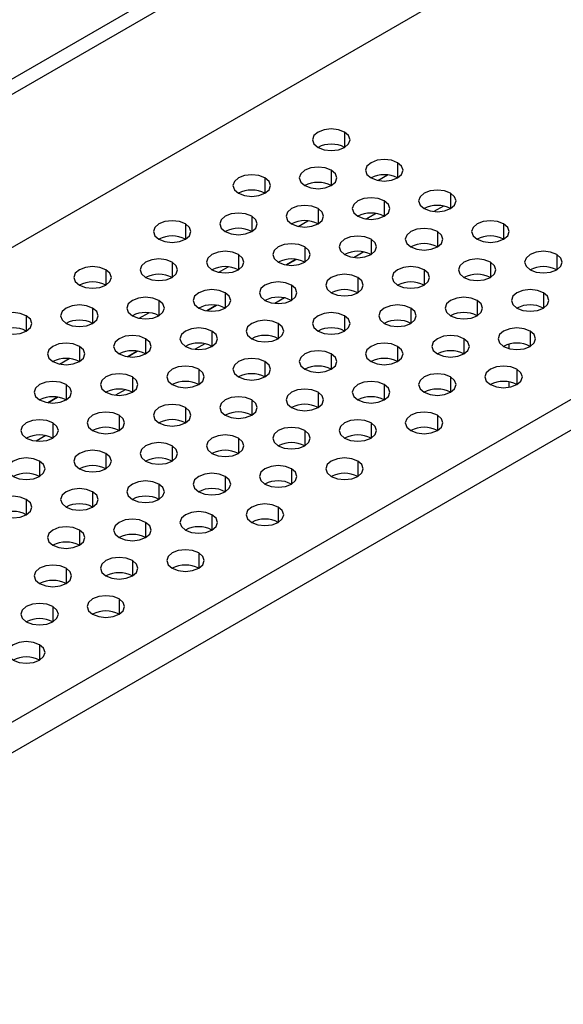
# Model space of a CAD drawing. Header units: millimetres. Extents: x 0 to 1118, y 0 to 864.
# Tile 148 of 256: x 939.6 to 942.5, y 666.33 to 671.58. Entities that reach past the tile are written whole.
import ezdxf

# ---------------------------------------------------------------- set-up
doc = ezdxf.new("R2010")
doc.units = ezdxf.units.MM

msp = doc.modelspace()

# ---------------------------------------------------------------- linework, layer by layer
at = {"color": 7, "linetype": 'Continuous', "lineweight": 25}
for p, q in [((942.6896, 673.0709), (912.5462, 655.6695)), ((942.7603, 673.0301), (912.6169, 655.6287)), ((912.4048, 654.6897), (942.9724, 672.336)), ((914.5968, 653.4243), (945.1645, 671.0706)), ((914.6675, 653.3018), (945.2352, 670.9481)), ((941.5018, 670.5491), (941.4501, 670.5192)), ((941.0776, 670.3042), (941.0258, 670.2743)), ((940.6533, 670.0592), (940.6016, 670.0294)), ((940.229, 669.8143), (940.1773, 669.7844)), ((939.8048, 669.5694), (939.753, 669.5395))]:
    msp.add_line(p, q, dxfattribs=at)
at = {"color": 8, "linetype": 'Continuous', "lineweight": 25}
for p, q in [((941.3358, 670.983), (941.3358, 670.9013)), ((941.6186, 670.8197), (941.6186, 670.7381)), ((941.265, 670.7789), (941.265, 670.6972)), ((941.5132, 670.7248), (941.5642, 670.7542)), ((940.9115, 670.7381), (940.9115, 670.6564)), ((941.9014, 670.6564), (941.9014, 670.5748)), ((941.5479, 670.6156), (941.5479, 670.534)), ((941.1943, 670.5748), (941.1943, 670.4931)), ((941.4502, 670.5192), (941.5019, 670.5491)), ((941.8633, 670.5885), (941.8119, 670.5589)), ((940.4872, 670.4931), (940.4872, 670.4115)), ((940.8408, 670.534), (940.8408, 670.4523)), ((941.0889, 670.4798), (941.1399, 670.5093)), ((942.1843, 670.4931), (942.1843, 670.4115)), ((941.8307, 670.4523), (941.8307, 670.3707)), ((941.4772, 670.4115), (941.4772, 670.3299)), ((941.1236, 670.3707), (941.1236, 670.289)), ((941.439, 670.3436), (941.3877, 670.314)), ((940.4165, 670.289), (940.4165, 670.2074)), ((940.7701, 670.3299), (940.7701, 670.2482)), ((941.0259, 670.2743), (941.0777, 670.3041)), ((942.1136, 670.289), (942.1136, 670.2074)), ((942.4671, 670.3299), (942.4671, 670.2482)), ((940.063, 670.2482), (940.063, 670.1666)), ((940.6646, 670.2349), (940.7156, 670.2643)), ((941.76, 670.2482), (941.76, 670.1666)), ((941.4065, 670.2074), (941.4065, 670.1258)), ((940.6994, 670.1258), (940.6994, 670.0441)), ((941.0529, 670.1666), (941.0529, 670.0849)), ((942.3964, 670.1258), (942.3964, 670.0441)), ((940.3458, 670.0849), (940.3458, 670.0033)), ((941.0147, 670.0987), (940.9634, 670.0691)), ((942.0429, 670.0849), (942.0429, 670.0033)), ((939.9923, 670.0441), (939.9923, 669.9625)), ((940.2404, 669.99), (940.2914, 670.0194)), ((940.6017, 670.0294), (940.6534, 670.0592)), ((941.6893, 670.0441), (941.6893, 669.9625)), ((939.6387, 670.0033), (939.6387, 669.9217)), ((941.3358, 670.0033), (941.3358, 669.9217)), ((940.6286, 669.9217), (940.6286, 669.84)), ((940.9822, 669.9625), (940.9822, 669.8808)), ((942.3257, 669.9217), (942.3257, 669.84)), ((940.2751, 669.8808), (940.2751, 669.7992)), ((941.9721, 669.8808), (941.9721, 669.7992)), ((939.9215, 669.84), (939.9215, 669.7584)), ((940.1774, 669.7844), (940.2291, 669.8143)), ((940.5905, 669.8538), (940.5391, 669.8241)), ((941.6186, 669.84), (941.6186, 669.7584)), ((942.213, 669.8285), (942.213, 669.8516)), ((939.8161, 669.7451), (939.8671, 669.7745)), ((940.9115, 669.7584), (940.9115, 669.6767)), ((941.265, 669.7992), (941.265, 669.7176)), ((940.5579, 669.7176), (940.5579, 669.6359)), ((942.255, 669.7176), (942.255, 669.6359)), ((940.2044, 669.6767), (940.2044, 669.5951)), ((941.9014, 669.6767), (941.9014, 669.5951)), ((942.213, 669.6214), (942.213, 669.6504)), ((939.8508, 669.6359), (939.8508, 669.5543)), ((940.1662, 669.6088), (940.1149, 669.5792)), ((941.1943, 669.5951), (941.1943, 669.5135)), ((941.5479, 669.6359), (941.5479, 669.5543)), ((939.7531, 669.5395), (939.8049, 669.5694)), ((940.8408, 669.5543), (940.8408, 669.4726)), ((940.4872, 669.5135), (940.4872, 669.4318)), ((940.1337, 669.4726), (940.1337, 669.391)), ((941.8307, 669.4726), (941.8307, 669.391)), ((939.7801, 669.4318), (939.7801, 669.3502)), ((941.1236, 669.391), (941.1236, 669.3094)), ((941.4772, 669.4318), (941.4772, 669.3502)), ((939.7419, 669.3639), (939.6906, 669.3343)), ((940.7701, 669.3502), (940.7701, 669.2685)), ((940.4165, 669.3094), (940.4165, 669.2277)), ((939.7094, 669.2277), (939.7094, 669.1461)), ((940.063, 669.2685), (940.063, 669.1869)), ((941.4065, 669.2277), (941.4065, 669.1461)), ((941.0529, 669.1869), (941.0529, 669.1053)), ((940.6994, 669.1461), (940.6994, 669.0644)), ((940.3458, 669.1053), (940.3458, 669.0236)), ((939.6387, 669.0236), (939.6387, 668.942)), ((939.9923, 669.0644), (939.9923, 668.9828)), ((940.9822, 668.9828), (940.9822, 668.9011)), ((940.6286, 668.942), (940.6286, 668.8603)), ((939.9215, 668.8603), (939.9215, 668.7787)), ((940.2751, 668.9011), (940.2751, 668.8195)), ((940.5579, 668.7379), (940.5579, 668.6562)), ((939.8508, 668.6562), (939.8508, 668.5746)), ((940.2044, 668.697), (940.2044, 668.6154)), ((940.1337, 668.4929), (940.1337, 668.4113)), ((939.7801, 668.4521), (939.7801, 668.3705)), ((939.7094, 668.248), (939.7094, 668.1664))]:
    msp.add_line(p, q, dxfattribs=at)
at = {"color": 7, "linetype": 'Continuous', "lineweight": 25, "flags": 128}
for points in [[(941.3358, 670.983), (941.3033, 670.9955), (941.265, 670.9999), (941.2268, 670.9955), (941.1943, 670.983), (941.1727, 670.9643), (941.165, 670.9422), (941.1727, 670.9201), (941.1943, 670.9013)], [(941.1943, 670.9013), (941.2268, 670.8888), (941.265, 670.8844), (941.3033, 670.8888), (941.3358, 670.9013), (941.3574, 670.9201), (941.365, 670.9422), (941.3574, 670.9643), (941.3358, 670.983)], [(941.6186, 670.8197), (941.5862, 670.8322), (941.5479, 670.8366), (941.5096, 670.8322), (941.4772, 670.8197), (941.4555, 670.801), (941.4479, 670.7789), (941.4555, 670.7568), (941.4772, 670.7381)], [(941.4772, 670.7381), (941.5096, 670.7256), (941.5479, 670.7212), (941.5862, 670.7256), (941.6186, 670.7381), (941.6403, 670.7568), (941.6479, 670.7789), (941.6403, 670.801), (941.6186, 670.8197)], [(940.9115, 670.7381), (940.879, 670.7506), (940.8408, 670.755), (940.8025, 670.7506), (940.7701, 670.7381), (940.7484, 670.7193), (940.7408, 670.6972), (940.7484, 670.6752), (940.7701, 670.6564)], [(941.265, 670.7789), (941.2326, 670.7914), (941.1943, 670.7958), (941.1561, 670.7914), (941.1236, 670.7789), (941.1019, 670.7602), (941.0943, 670.7381), (941.1019, 670.716), (941.1236, 670.6972)], [(941.1236, 670.6972), (941.1561, 670.6847), (941.1943, 670.6803), (941.2326, 670.6847), (941.265, 670.6972), (941.2867, 670.716), (941.2943, 670.7381), (941.2867, 670.7602), (941.265, 670.7789)], [(940.7701, 670.6564), (940.8025, 670.6439), (940.8408, 670.6395), (940.879, 670.6439), (940.9115, 670.6564), (940.9332, 670.6752), (940.9408, 670.6972), (940.9332, 670.7193), (940.9115, 670.7381)], [(941.9014, 670.6564), (941.869, 670.6689), (941.8307, 670.6733), (941.7925, 670.6689), (941.76, 670.6564), (941.7383, 670.6377), (941.7307, 670.6156), (941.7383, 670.5935), (941.76, 670.5748)], [(941.76, 670.5748), (941.7925, 670.5623), (941.8307, 670.5579), (941.869, 670.5623), (941.9014, 670.5748), (941.9231, 670.5935), (941.9307, 670.6156), (941.9231, 670.6377), (941.9014, 670.6564)], [(941.5479, 670.6156), (941.5154, 670.6281), (941.4772, 670.6325), (941.4389, 670.6281), (941.4065, 670.6156), (941.3848, 670.5969), (941.3772, 670.5748), (941.3848, 670.5527), (941.4065, 670.534)], [(941.4065, 670.534), (941.4389, 670.5215), (941.4772, 670.5171), (941.5154, 670.5215), (941.5479, 670.534), (941.5696, 670.5527), (941.5772, 670.5748), (941.5696, 670.5969), (941.5479, 670.6156)], [(940.8408, 670.534), (940.8083, 670.5465), (940.7701, 670.5509), (940.7318, 670.5465), (940.6994, 670.534), (940.6777, 670.5152), (940.6701, 670.4931), (940.6777, 670.4711), (940.6994, 670.4523)], [(941.1943, 670.5748), (941.1619, 670.5873), (941.1236, 670.5917), (941.0854, 670.5873), (941.0529, 670.5748), (941.0312, 670.5561), (941.0236, 670.534), (941.0312, 670.5119), (941.0529, 670.4931)], [(941.0529, 670.4931), (941.0854, 670.4806), (941.1236, 670.4762), (941.1619, 670.4806), (941.1943, 670.4931), (941.216, 670.5119), (941.2236, 670.534), (941.216, 670.5561), (941.1943, 670.5748)], [(940.4872, 670.4931), (940.4548, 670.5057), (940.4165, 670.5101), (940.3782, 670.5057), (940.3458, 670.4931), (940.3241, 670.4744), (940.3165, 670.4523), (940.3241, 670.4302), (940.3458, 670.4115)], [(940.3458, 670.4115), (940.3782, 670.399), (940.4165, 670.3946), (940.4548, 670.399), (940.4872, 670.4115), (940.5089, 670.4302), (940.5165, 670.4523), (940.5089, 670.4744), (940.4872, 670.4931)], [(940.6994, 670.4523), (940.7318, 670.4398), (940.7701, 670.4354), (940.8083, 670.4398), (940.8408, 670.4523), (940.8625, 670.4711), (940.8701, 670.4931), (940.8625, 670.5152), (940.8408, 670.534)], [(942.1843, 670.4931), (942.1518, 670.5057), (942.1136, 670.5101), (942.0753, 670.5057), (942.0429, 670.4931), (942.0212, 670.4744), (942.0136, 670.4523), (942.0212, 670.4302), (942.0429, 670.4115)], [(942.0429, 670.4115), (942.0753, 670.399), (942.1136, 670.3946), (942.1518, 670.399), (942.1843, 670.4115), (942.206, 670.4302), (942.2136, 670.4523), (942.206, 670.4744), (942.1843, 670.4931)], [(941.8307, 670.4523), (941.7983, 670.4648), (941.76, 670.4692), (941.7217, 670.4648), (941.6893, 670.4523), (941.6676, 670.4336), (941.66, 670.4115), (941.6676, 670.3894), (941.6893, 670.3707)], [(941.6893, 670.3707), (941.7217, 670.3582), (941.76, 670.3538), (941.7983, 670.3582), (941.8307, 670.3707), (941.8524, 670.3894), (941.86, 670.4115), (941.8524, 670.4336), (941.8307, 670.4523)], [(941.1236, 670.3707), (941.0912, 670.3832), (941.0529, 670.3876), (941.0146, 670.3832), (940.9822, 670.3707), (940.9605, 670.352), (940.9529, 670.3299), (940.9605, 670.3078), (940.9822, 670.289)], [(941.4772, 670.4115), (941.4447, 670.424), (941.4065, 670.4284), (941.3682, 670.424), (941.3358, 670.4115), (941.3141, 670.3928), (941.3065, 670.3707), (941.3141, 670.3486), (941.3358, 670.3299)], [(941.3358, 670.3299), (941.3682, 670.3173), (941.4065, 670.313), (941.4447, 670.3173), (941.4772, 670.3299), (941.4989, 670.3486), (941.5065, 670.3707), (941.4989, 670.3928), (941.4772, 670.4115)], [(940.7701, 670.3299), (940.7376, 670.3424), (940.6994, 670.3468), (940.6611, 670.3424), (940.6286, 670.3299), (940.607, 670.3111), (940.5994, 670.289), (940.607, 670.267), (940.6286, 670.2482)], [(940.9822, 670.289), (941.0146, 670.2765), (941.0529, 670.2721), (941.0912, 670.2765), (941.1236, 670.289), (941.1453, 670.3078), (941.1529, 670.3299), (941.1453, 670.352), (941.1236, 670.3707)], [(942.4671, 670.3299), (942.4347, 670.3424), (942.3964, 670.3468), (942.3581, 670.3424), (942.3257, 670.3299), (942.304, 670.3111), (942.2964, 670.289), (942.304, 670.267), (942.3257, 670.2482)], [(940.4165, 670.289), (940.3841, 670.3016), (940.3458, 670.306), (940.3075, 670.3016), (940.2751, 670.289), (940.2534, 670.2703), (940.2458, 670.2482), (940.2534, 670.2261), (940.2751, 670.2074)], [(940.2751, 670.2074), (940.3075, 670.1949), (940.3458, 670.1905), (940.3841, 670.1949), (940.4165, 670.2074), (940.4382, 670.2261), (940.4458, 670.2482), (940.4382, 670.2703), (940.4165, 670.289)], [(940.6286, 670.2482), (940.6611, 670.2357), (940.6994, 670.2313), (940.7376, 670.2357), (940.7701, 670.2482), (940.7917, 670.267), (940.7994, 670.289), (940.7917, 670.3111), (940.7701, 670.3299)], [(942.1136, 670.289), (942.0811, 670.3016), (942.0429, 670.306), (942.0046, 670.3016), (941.9721, 670.289), (941.9505, 670.2703), (941.9429, 670.2482), (941.9505, 670.2261), (941.9721, 670.2074)], [(941.9721, 670.2074), (942.0046, 670.1949), (942.0429, 670.1905), (942.0811, 670.1949), (942.1136, 670.2074), (942.1352, 670.2261), (942.1429, 670.2482), (942.1352, 670.2703), (942.1136, 670.289)], [(942.3257, 670.2482), (942.3581, 670.2357), (942.3964, 670.2313), (942.4347, 670.2357), (942.4671, 670.2482), (942.4888, 670.267), (942.4964, 670.289), (942.4888, 670.3111), (942.4671, 670.3299)], [(940.063, 670.2482), (940.0305, 670.2607), (939.9923, 670.2651), (939.954, 670.2607), (939.9215, 670.2482), (939.8999, 670.2295), (939.8923, 670.2074), (939.8999, 670.1853), (939.9215, 670.1666)], [(939.9215, 670.1666), (939.954, 670.1541), (939.9923, 670.1497), (940.0305, 670.1541), (940.063, 670.1666), (940.0846, 670.1853), (940.0923, 670.2074), (940.0846, 670.2295), (940.063, 670.2482)], [(941.76, 670.2482), (941.7276, 670.2607), (941.6893, 670.2651), (941.651, 670.2607), (941.6186, 670.2482), (941.5969, 670.2295), (941.5893, 670.2074), (941.5969, 670.1853), (941.6186, 670.1666)], [(941.6186, 670.1666), (941.651, 670.1541), (941.6893, 670.1497), (941.7276, 670.1541), (941.76, 670.1666), (941.7817, 670.1853), (941.7893, 670.2074), (941.7817, 670.2295), (941.76, 670.2482)], [(941.0529, 670.1666), (941.0205, 670.1791), (940.9822, 670.1835), (940.9439, 670.1791), (940.9115, 670.1666), (940.8898, 670.1479), (940.8822, 670.1258), (940.8898, 670.1037), (940.9115, 670.0849)], [(941.4065, 670.2074), (941.374, 670.2199), (941.3358, 670.2243), (941.2975, 670.2199), (941.265, 670.2074), (941.2434, 670.1887), (941.2358, 670.1666), (941.2434, 670.1445), (941.265, 670.1258)], [(941.265, 670.1258), (941.2975, 670.1132), (941.3358, 670.1089), (941.374, 670.1132), (941.4065, 670.1258), (941.4281, 670.1445), (941.4358, 670.1666), (941.4281, 670.1887), (941.4065, 670.2074)], [(940.6994, 670.1258), (940.6669, 670.1383), (940.6286, 670.1427), (940.5904, 670.1383), (940.5579, 670.1258), (940.5363, 670.107), (940.5286, 670.0849), (940.5363, 670.0628), (940.5579, 670.0441)], [(940.5579, 670.0441), (940.5904, 670.0316), (940.6286, 670.0272), (940.6669, 670.0316), (940.6994, 670.0441), (940.721, 670.0628), (940.7286, 670.0849), (940.721, 670.107), (940.6994, 670.1258)], [(940.9115, 670.0849), (940.9439, 670.0724), (940.9822, 670.068), (941.0205, 670.0724), (941.0529, 670.0849), (941.0746, 670.1037), (941.0822, 670.1258), (941.0746, 670.1479), (941.0529, 670.1666)], [(942.3964, 670.1258), (942.364, 670.1383), (942.3257, 670.1427), (942.2874, 670.1383), (942.255, 670.1258), (942.2333, 670.107), (942.2257, 670.0849), (942.2333, 670.0628), (942.255, 670.0441)], [(942.255, 670.0441), (942.2874, 670.0316), (942.3257, 670.0272), (942.364, 670.0316), (942.3964, 670.0441), (942.4181, 670.0628), (942.4257, 670.0849), (942.4181, 670.107), (942.3964, 670.1258)], [(940.3458, 670.0849), (940.3134, 670.0975), (940.2751, 670.1018), (940.2368, 670.0975), (940.2044, 670.0849), (940.1827, 670.0662), (940.1751, 670.0441), (940.1827, 670.022), (940.2044, 670.0033)], [(940.2044, 670.0033), (940.2368, 669.9908), (940.2751, 669.9864), (940.3134, 669.9908), (940.3458, 670.0033), (940.3675, 670.022), (940.3751, 670.0441), (940.3675, 670.0662), (940.3458, 670.0849)], [(942.0429, 670.0849), (942.0104, 670.0975), (941.9721, 670.1018), (941.9339, 670.0975), (941.9014, 670.0849), (941.8798, 670.0662), (941.8721, 670.0441), (941.8798, 670.022), (941.9014, 670.0033)], [(941.9014, 670.0033), (941.9339, 669.9908), (941.9721, 669.9864), (942.0104, 669.9908), (942.0429, 670.0033), (942.0645, 670.022), (942.0721, 670.0441), (942.0645, 670.0662), (942.0429, 670.0849)], [(939.6387, 670.0033), (939.6063, 670.0158), (939.568, 670.0202), (939.5297, 670.0158), (939.4973, 670.0033), (939.4756, 669.9846), (939.468, 669.9625), (939.4756, 669.9404), (939.4973, 669.9217)], [(939.9923, 670.0441), (939.9598, 670.0566), (939.9215, 670.061), (939.8833, 670.0566), (939.8508, 670.0441), (939.8292, 670.0254), (939.8215, 670.0033), (939.8292, 669.9812), (939.8508, 669.9625)], [(939.8508, 669.9625), (939.8833, 669.95), (939.9215, 669.9456), (939.9598, 669.95), (939.9923, 669.9625), (940.0139, 669.9812), (940.0215, 670.0033), (940.0139, 670.0254), (939.9923, 670.0441)], [(941.3358, 670.0033), (941.3033, 670.0158), (941.265, 670.0202), (941.2268, 670.0158), (941.1943, 670.0033), (941.1727, 669.9846), (941.165, 669.9625), (941.1727, 669.9404), (941.1943, 669.9217)], [(941.6893, 670.0441), (941.6569, 670.0566), (941.6186, 670.061), (941.5803, 670.0566), (941.5479, 670.0441), (941.5262, 670.0254), (941.5186, 670.0033), (941.5262, 669.9812), (941.5479, 669.9625)], [(941.5479, 669.9625), (941.5803, 669.95), (941.6186, 669.9456), (941.6569, 669.95), (941.6893, 669.9625), (941.711, 669.9812), (941.7186, 670.0033), (941.711, 670.0254), (941.6893, 670.0441)], [(939.4973, 669.9217), (939.5297, 669.9091), (939.568, 669.9048), (939.6063, 669.9091), (939.6387, 669.9217), (939.6604, 669.9404), (939.668, 669.9625), (939.6604, 669.9846), (939.6387, 670.0033)], [(940.9822, 669.9625), (940.9498, 669.975), (940.9115, 669.9794), (940.8732, 669.975), (940.8408, 669.9625), (940.8191, 669.9438), (940.8115, 669.9217), (940.8191, 669.8996), (940.8408, 669.8808)], [(941.1943, 669.9217), (941.2268, 669.9091), (941.265, 669.9048), (941.3033, 669.9091), (941.3358, 669.9217), (941.3574, 669.9404), (941.365, 669.9625), (941.3574, 669.9846), (941.3358, 670.0033)], [(940.6286, 669.9217), (940.5962, 669.9342), (940.5579, 669.9386), (940.5197, 669.9342), (940.4872, 669.9217), (940.4655, 669.9029), (940.4579, 669.8808), (940.4655, 669.8587), (940.4872, 669.84)], [(940.4872, 669.84), (940.5197, 669.8275), (940.5579, 669.8231), (940.5962, 669.8275), (940.6286, 669.84), (940.6503, 669.8587), (940.6579, 669.8808), (940.6503, 669.9029), (940.6286, 669.9217)], [(940.8408, 669.8808), (940.8732, 669.8683), (940.9115, 669.8639), (940.9498, 669.8683), (940.9822, 669.8808), (941.0039, 669.8996), (941.0115, 669.9217), (941.0039, 669.9438), (940.9822, 669.9625)], [(942.3257, 669.9217), (942.2933, 669.9342), (942.255, 669.9386), (942.2167, 669.9342), (942.1843, 669.9217), (942.1626, 669.9029), (942.155, 669.8808), (942.1626, 669.8587), (942.1843, 669.84)], [(942.1843, 669.84), (942.2167, 669.8275), (942.255, 669.8231), (942.2933, 669.8275), (942.3257, 669.84), (942.3474, 669.8587), (942.355, 669.8808), (942.3474, 669.9029), (942.3257, 669.9217)], [(940.2751, 669.8808), (940.2427, 669.8934), (940.2044, 669.8977), (940.1661, 669.8934), (940.1337, 669.8808), (940.112, 669.8621), (940.1044, 669.84), (940.112, 669.8179), (940.1337, 669.7992)], [(940.1337, 669.7992), (940.1661, 669.7867), (940.2044, 669.7823), (940.2427, 669.7867), (940.2751, 669.7992), (940.2968, 669.8179), (940.3044, 669.84), (940.2968, 669.8621), (940.2751, 669.8808)], [(941.9721, 669.8808), (941.9397, 669.8934), (941.9014, 669.8977), (941.8632, 669.8934), (941.8307, 669.8808), (941.8091, 669.8621), (941.8014, 669.84), (941.8091, 669.8179), (941.8307, 669.7992)], [(941.8307, 669.7992), (941.8632, 669.7867), (941.9014, 669.7823), (941.9397, 669.7867), (941.9721, 669.7992), (941.9938, 669.8179), (942.0014, 669.84), (941.9938, 669.8621), (941.9721, 669.8808)], [(939.9215, 669.84), (939.8891, 669.8525), (939.8508, 669.8569), (939.8126, 669.8525), (939.7801, 669.84), (939.7584, 669.8213), (939.7508, 669.7992), (939.7584, 669.7771), (939.7801, 669.7584)], [(939.7801, 669.7584), (939.8126, 669.7459), (939.8508, 669.7415), (939.8891, 669.7459), (939.9215, 669.7584), (939.9432, 669.7771), (939.9508, 669.7992), (939.9432, 669.8213), (939.9215, 669.84)], [(941.265, 669.7992), (941.2326, 669.8117), (941.1943, 669.8161), (941.1561, 669.8117), (941.1236, 669.7992), (941.1019, 669.7805), (941.0943, 669.7584), (941.1019, 669.7363), (941.1236, 669.7176)], [(941.6186, 669.84), (941.5862, 669.8525), (941.5479, 669.8569), (941.5096, 669.8525), (941.4772, 669.84), (941.4555, 669.8213), (941.4479, 669.7992), (941.4555, 669.7771), (941.4772, 669.7584)], [(941.4772, 669.7584), (941.5096, 669.7459), (941.5479, 669.7415), (941.5862, 669.7459), (941.6186, 669.7584), (941.6403, 669.7771), (941.6479, 669.7992), (941.6403, 669.8213), (941.6186, 669.84)], [(940.9115, 669.7584), (940.879, 669.7709), (940.8408, 669.7753), (940.8025, 669.7709), (940.7701, 669.7584), (940.7484, 669.7396), (940.7408, 669.7176), (940.7484, 669.6955), (940.7701, 669.6767)], [(940.7701, 669.6767), (940.8025, 669.6642), (940.8408, 669.6598), (940.879, 669.6642), (940.9115, 669.6767), (940.9332, 669.6955), (940.9408, 669.7176), (940.9332, 669.7396), (940.9115, 669.7584)], [(941.1236, 669.7176), (941.1561, 669.705), (941.1943, 669.7006), (941.2326, 669.705), (941.265, 669.7176), (941.2867, 669.7363), (941.2943, 669.7584), (941.2867, 669.7805), (941.265, 669.7992)], [(940.5579, 669.7176), (940.5255, 669.7301), (940.4872, 669.7345), (940.449, 669.7301), (940.4165, 669.7176), (940.3948, 669.6988), (940.3872, 669.6767), (940.3948, 669.6546), (940.4165, 669.6359)], [(940.4165, 669.6359), (940.449, 669.6234), (940.4872, 669.619), (940.5255, 669.6234), (940.5579, 669.6359), (940.5796, 669.6546), (940.5872, 669.6767), (940.5796, 669.6988), (940.5579, 669.7176)], [(942.255, 669.7176), (942.2226, 669.7301), (942.1843, 669.7345), (942.146, 669.7301), (942.1136, 669.7176), (942.0919, 669.6988), (942.0843, 669.6767), (942.0919, 669.6546), (942.1136, 669.6359)], [(942.1136, 669.6359), (942.146, 669.6234), (942.1843, 669.619), (942.2226, 669.6234), (942.255, 669.6359), (942.2767, 669.6546), (942.2843, 669.6767), (942.2767, 669.6988), (942.255, 669.7176)], [(939.8508, 669.6359), (939.8184, 669.6484), (939.7801, 669.6528), (939.7419, 669.6484), (939.7094, 669.6359), (939.6877, 669.6172), (939.6801, 669.5951), (939.6877, 669.573), (939.7094, 669.5543)], [(940.2044, 669.6767), (940.1719, 669.6893), (940.1337, 669.6936), (940.0954, 669.6893), (940.063, 669.6767), (940.0413, 669.658), (940.0337, 669.6359), (940.0413, 669.6138), (940.063, 669.5951)], [(940.063, 669.5951), (940.0954, 669.5826), (940.1337, 669.5782), (940.1719, 669.5826), (940.2044, 669.5951), (940.2261, 669.6138), (940.2337, 669.6359), (940.2261, 669.658), (940.2044, 669.6767)], [(941.5479, 669.6359), (941.5154, 669.6484), (941.4772, 669.6528), (941.4389, 669.6484), (941.4065, 669.6359), (941.3848, 669.6172), (941.3772, 669.5951), (941.3848, 669.573), (941.4065, 669.5543)], [(941.9014, 669.6767), (941.869, 669.6893), (941.8307, 669.6936), (941.7925, 669.6893), (941.76, 669.6767), (941.7383, 669.658), (941.7307, 669.6359), (941.7383, 669.6138), (941.76, 669.5951)], [(941.76, 669.5951), (941.7925, 669.5826), (941.8307, 669.5782), (941.869, 669.5826), (941.9014, 669.5951), (941.9231, 669.6138), (941.9307, 669.6359), (941.9231, 669.658), (941.9014, 669.6767)], [(939.7094, 669.5543), (939.7419, 669.5418), (939.7801, 669.5374), (939.8184, 669.5418), (939.8508, 669.5543), (939.8725, 669.573), (939.8801, 669.5951), (939.8725, 669.6172), (939.8508, 669.6359)], [(941.1943, 669.5951), (941.1619, 669.6076), (941.1236, 669.612), (941.0854, 669.6076), (941.0529, 669.5951), (941.0312, 669.5764), (941.0236, 669.5543), (941.0312, 669.5322), (941.0529, 669.5135)], [(941.0529, 669.5135), (941.0854, 669.5009), (941.1236, 669.4965), (941.1619, 669.5009), (941.1943, 669.5135), (941.216, 669.5322), (941.2236, 669.5543), (941.216, 669.5764), (941.1943, 669.5951)], [(941.4065, 669.5543), (941.4389, 669.5418), (941.4772, 669.5374), (941.5154, 669.5418), (941.5479, 669.5543), (941.5696, 669.573), (941.5772, 669.5951), (941.5696, 669.6172), (941.5479, 669.6359)], [(940.8408, 669.5543), (940.8083, 669.5668), (940.7701, 669.5712), (940.7318, 669.5668), (940.6994, 669.5543), (940.6777, 669.5355), (940.6701, 669.5135), (940.6777, 669.4914), (940.6994, 669.4726)], [(940.6994, 669.4726), (940.7318, 669.4601), (940.7701, 669.4557), (940.8083, 669.4601), (940.8408, 669.4726), (940.8625, 669.4914), (940.8701, 669.5135), (940.8625, 669.5355), (940.8408, 669.5543)], [(940.4872, 669.5135), (940.4548, 669.526), (940.4165, 669.5304), (940.3782, 669.526), (940.3458, 669.5135), (940.3241, 669.4947), (940.3165, 669.4726), (940.3241, 669.4505), (940.3458, 669.4318)], [(940.3458, 669.4318), (940.3782, 669.4193), (940.4165, 669.4149), (940.4548, 669.4193), (940.4872, 669.4318), (940.5089, 669.4505), (940.5165, 669.4726), (940.5089, 669.4947), (940.4872, 669.5135)], [(939.7801, 669.4318), (939.7477, 669.4443), (939.7094, 669.4487), (939.6711, 669.4443), (939.6387, 669.4318), (939.617, 669.4131), (939.6094, 669.391), (939.617, 669.3689), (939.6387, 669.3502)], [(940.1337, 669.4726), (940.1012, 669.4851), (940.063, 669.4895), (940.0247, 669.4851), (939.9923, 669.4726), (939.9706, 669.4539), (939.963, 669.4318), (939.9706, 669.4097), (939.9923, 669.391)], [(939.9923, 669.391), (940.0247, 669.3785), (940.063, 669.3741), (940.1012, 669.3785), (940.1337, 669.391), (940.1553, 669.4097), (940.163, 669.4318), (940.1553, 669.4539), (940.1337, 669.4726)], [(941.4772, 669.4318), (941.4447, 669.4443), (941.4065, 669.4487), (941.3682, 669.4443), (941.3358, 669.4318), (941.3141, 669.4131), (941.3065, 669.391), (941.3141, 669.3689), (941.3358, 669.3502)], [(941.8307, 669.4726), (941.7983, 669.4851), (941.76, 669.4895), (941.7217, 669.4851), (941.6893, 669.4726), (941.6676, 669.4539), (941.66, 669.4318), (941.6676, 669.4097), (941.6893, 669.391)], [(941.6893, 669.391), (941.7217, 669.3785), (941.76, 669.3741), (941.7983, 669.3785), (941.8307, 669.391), (941.8524, 669.4097), (941.86, 669.4318), (941.8524, 669.4539), (941.8307, 669.4726)], [(939.6387, 669.3502), (939.6711, 669.3377), (939.7094, 669.3333), (939.7477, 669.3377), (939.7801, 669.3502), (939.8018, 669.3689), (939.8094, 669.391), (939.8018, 669.4131), (939.7801, 669.4318)], [(941.1236, 669.391), (941.0912, 669.4035), (941.0529, 669.4079), (941.0146, 669.4035), (940.9822, 669.391), (940.9605, 669.3723), (940.9529, 669.3502), (940.9605, 669.3281), (940.9822, 669.3094)], [(940.9822, 669.3094), (941.0146, 669.2968), (941.0529, 669.2924), (941.0912, 669.2968), (941.1236, 669.3094), (941.1453, 669.3281), (941.1529, 669.3502), (941.1453, 669.3723), (941.1236, 669.391)], [(941.3358, 669.3502), (941.3682, 669.3377), (941.4065, 669.3333), (941.4447, 669.3377), (941.4772, 669.3502), (941.4989, 669.3689), (941.5065, 669.391), (941.4989, 669.4131), (941.4772, 669.4318)], [(940.7701, 669.3502), (940.7376, 669.3627), (940.6994, 669.3671), (940.6611, 669.3627), (940.6286, 669.3502), (940.607, 669.3314), (940.5994, 669.3094), (940.607, 669.2873), (940.6286, 669.2685)], [(940.6286, 669.2685), (940.6611, 669.256), (940.6994, 669.2516), (940.7376, 669.256), (940.7701, 669.2685), (940.7917, 669.2873), (940.7994, 669.3094), (940.7917, 669.3314), (940.7701, 669.3502)], [(940.063, 669.2685), (940.0305, 669.281), (939.9923, 669.2854), (939.954, 669.281), (939.9215, 669.2685), (939.8999, 669.2498), (939.8923, 669.2277), (939.8999, 669.2056), (939.9215, 669.1869)], [(940.4165, 669.3094), (940.3841, 669.3219), (940.3458, 669.3263), (940.3075, 669.3219), (940.2751, 669.3094), (940.2534, 669.2906), (940.2458, 669.2685), (940.2534, 669.2464), (940.2751, 669.2277)], [(940.2751, 669.2277), (940.3075, 669.2152), (940.3458, 669.2108), (940.3841, 669.2152), (940.4165, 669.2277), (940.4382, 669.2464), (940.4458, 669.2685), (940.4382, 669.2906), (940.4165, 669.3094)], [(939.7094, 669.2277), (939.677, 669.2402), (939.6387, 669.2446), (939.6004, 669.2402), (939.568, 669.2277), (939.5463, 669.209), (939.5387, 669.1869), (939.5463, 669.1648), (939.568, 669.1461)], [(939.568, 669.1461), (939.6004, 669.1336), (939.6387, 669.1292), (939.677, 669.1336), (939.7094, 669.1461), (939.7311, 669.1648), (939.7387, 669.1869), (939.7311, 669.209), (939.7094, 669.2277)], [(939.9215, 669.1869), (939.954, 669.1744), (939.9923, 669.17), (940.0305, 669.1744), (940.063, 669.1869), (940.0846, 669.2056), (940.0923, 669.2277), (940.0846, 669.2498), (940.063, 669.2685)], [(941.4065, 669.2277), (941.374, 669.2402), (941.3358, 669.2446), (941.2975, 669.2402), (941.265, 669.2277), (941.2434, 669.209), (941.2358, 669.1869), (941.2434, 669.1648), (941.265, 669.1461)], [(941.265, 669.1461), (941.2975, 669.1336), (941.3358, 669.1292), (941.374, 669.1336), (941.4065, 669.1461), (941.4281, 669.1648), (941.4358, 669.1869), (941.4281, 669.209), (941.4065, 669.2277)], [(941.0529, 669.1869), (941.0205, 669.1994), (940.9822, 669.2038), (940.9439, 669.1994), (940.9115, 669.1869), (940.8898, 669.1682), (940.8822, 669.1461), (940.8898, 669.124), (940.9115, 669.1053)], [(940.9115, 669.1053), (940.9439, 669.0927), (940.9822, 669.0883), (941.0205, 669.0927), (941.0529, 669.1053), (941.0746, 669.124), (941.0822, 669.1461), (941.0746, 669.1682), (941.0529, 669.1869)], [(940.6994, 669.1461), (940.6669, 669.1586), (940.6286, 669.163), (940.5904, 669.1586), (940.5579, 669.1461), (940.5363, 669.1273), (940.5286, 669.1053), (940.5363, 669.0832), (940.5579, 669.0644)], [(940.5579, 669.0644), (940.5904, 669.0519), (940.6286, 669.0475), (940.6669, 669.0519), (940.6994, 669.0644), (940.721, 669.0832), (940.7286, 669.1053), (940.721, 669.1273), (940.6994, 669.1461)], [(939.9923, 669.0644), (939.9598, 669.0769), (939.9215, 669.0813), (939.8833, 669.0769), (939.8508, 669.0644), (939.8292, 669.0457), (939.8215, 669.0236), (939.8292, 669.0015), (939.8508, 668.9828)], [(940.3458, 669.1053), (940.3134, 669.1178), (940.2751, 669.1222), (940.2368, 669.1178), (940.2044, 669.1053), (940.1827, 669.0865), (940.1751, 669.0644), (940.1827, 669.0423), (940.2044, 669.0236)], [(940.2044, 669.0236), (940.2368, 669.0111), (940.2751, 669.0067), (940.3134, 669.0111), (940.3458, 669.0236), (940.3675, 669.0423), (940.3751, 669.0644), (940.3675, 669.0865), (940.3458, 669.1053)], [(939.6387, 669.0236), (939.6063, 669.0361), (939.568, 669.0405), (939.5297, 669.0361), (939.4973, 669.0236), (939.4756, 669.0049), (939.468, 668.9828), (939.4756, 668.9607), (939.4973, 668.942)], [(939.4973, 668.942), (939.5297, 668.9295), (939.568, 668.9251), (939.6063, 668.9295), (939.6387, 668.942), (939.6604, 668.9607), (939.668, 668.9828), (939.6604, 669.0049), (939.6387, 669.0236)], [(939.8508, 668.9828), (939.8833, 668.9703), (939.9215, 668.9659), (939.9598, 668.9703), (939.9923, 668.9828), (940.0139, 669.0015), (940.0215, 669.0236), (940.0139, 669.0457), (939.9923, 669.0644)], [(940.9822, 668.9828), (940.9498, 668.9953), (940.9115, 668.9997), (940.8732, 668.9953), (940.8408, 668.9828), (940.8191, 668.9641), (940.8115, 668.942), (940.8191, 668.9199), (940.8408, 668.9011)], [(940.8408, 668.9011), (940.8732, 668.8886), (940.9115, 668.8842), (940.9498, 668.8886), (940.9822, 668.9011), (941.0039, 668.9199), (941.0115, 668.942), (941.0039, 668.9641), (940.9822, 668.9828)], [(940.2751, 668.9011), (940.2427, 668.9137), (940.2044, 668.9181), (940.1661, 668.9137), (940.1337, 668.9011), (940.112, 668.8824), (940.1044, 668.8603), (940.112, 668.8382), (940.1337, 668.8195)], [(940.6286, 668.942), (940.5962, 668.9545), (940.5579, 668.9589), (940.5197, 668.9545), (940.4872, 668.942), (940.4655, 668.9232), (940.4579, 668.9011), (940.4655, 668.8791), (940.4872, 668.8603)], [(940.4872, 668.8603), (940.5197, 668.8478), (940.5579, 668.8434), (940.5962, 668.8478), (940.6286, 668.8603), (940.6503, 668.8791), (940.6579, 668.9011), (940.6503, 668.9232), (940.6286, 668.942)], [(939.9215, 668.8603), (939.8891, 668.8728), (939.8508, 668.8772), (939.8126, 668.8728), (939.7801, 668.8603), (939.7584, 668.8416), (939.7508, 668.8195), (939.7584, 668.7974), (939.7801, 668.7787)], [(939.7801, 668.7787), (939.8126, 668.7662), (939.8508, 668.7618), (939.8891, 668.7662), (939.9215, 668.7787), (939.9432, 668.7974), (939.9508, 668.8195), (939.9432, 668.8416), (939.9215, 668.8603)], [(940.1337, 668.8195), (940.1661, 668.807), (940.2044, 668.8026), (940.2427, 668.807), (940.2751, 668.8195), (940.2968, 668.8382), (940.3044, 668.8603), (940.2968, 668.8824), (940.2751, 668.9011)], [(940.5579, 668.7379), (940.5255, 668.7504), (940.4872, 668.7548), (940.449, 668.7504), (940.4165, 668.7379), (940.3948, 668.7191), (940.3872, 668.697), (940.3948, 668.675), (940.4165, 668.6562)], [(940.2044, 668.697), (940.1719, 668.7096), (940.1337, 668.714), (940.0954, 668.7096), (940.063, 668.697), (940.0413, 668.6783), (940.0337, 668.6562), (940.0413, 668.6341), (940.063, 668.6154)], [(940.4165, 668.6562), (940.449, 668.6437), (940.4872, 668.6393), (940.5255, 668.6437), (940.5579, 668.6562), (940.5796, 668.675), (940.5872, 668.697), (940.5796, 668.7191), (940.5579, 668.7379)], [(939.8508, 668.6562), (939.8184, 668.6687), (939.7801, 668.6731), (939.7419, 668.6687), (939.7094, 668.6562), (939.6877, 668.6375), (939.6801, 668.6154), (939.6877, 668.5933), (939.7094, 668.5746)], [(939.7094, 668.5746), (939.7419, 668.5621), (939.7801, 668.5577), (939.8184, 668.5621), (939.8508, 668.5746), (939.8725, 668.5933), (939.8801, 668.6154), (939.8725, 668.6375), (939.8508, 668.6562)], [(940.063, 668.6154), (940.0954, 668.6029), (940.1337, 668.5985), (940.1719, 668.6029), (940.2044, 668.6154), (940.2261, 668.6341), (940.2337, 668.6562), (940.2261, 668.6783), (940.2044, 668.697)], [(940.1337, 668.4929), (940.1012, 668.5055), (940.063, 668.5099), (940.0247, 668.5055), (939.9923, 668.4929), (939.9706, 668.4742), (939.963, 668.4521), (939.9706, 668.43), (939.9923, 668.4113)], [(939.9923, 668.4113), (940.0247, 668.3988), (940.063, 668.3944), (940.1012, 668.3988), (940.1337, 668.4113), (940.1553, 668.43), (940.163, 668.4521), (940.1553, 668.4742), (940.1337, 668.4929)], [(939.7801, 668.4521), (939.7477, 668.4646), (939.7094, 668.469), (939.6711, 668.4646), (939.6387, 668.4521), (939.617, 668.4334), (939.6094, 668.4113), (939.617, 668.3892), (939.6387, 668.3705)], [(939.6387, 668.3705), (939.6711, 668.358), (939.7094, 668.3536), (939.7477, 668.358), (939.7801, 668.3705), (939.8018, 668.3892), (939.8094, 668.4113), (939.8018, 668.4334), (939.7801, 668.4521)], [(939.7094, 668.248), (939.677, 668.2605), (939.6387, 668.2649), (939.6004, 668.2605), (939.568, 668.248), (939.5463, 668.2293), (939.5387, 668.2072), (939.5463, 668.1851), (939.568, 668.1664)], [(939.568, 668.1664), (939.6004, 668.1539), (939.6387, 668.1495), (939.677, 668.1539), (939.7094, 668.1664), (939.7311, 668.1851), (939.7387, 668.2072), (939.7311, 668.2293), (939.7094, 668.248)]]:
    msp.add_lwpolyline(points, dxfattribs=at)
at = {"color": 7, "linetype": 'Continuous', "lineweight": 25}
for centre in [(941.265, 670.7649), (941.5479, 670.6016), (941.1943, 670.5608), (940.8408, 670.5199), (941.4772, 670.3975), (941.8307, 670.4383), (941.1236, 670.3567), (940.7701, 670.3158), (940.4165, 670.275), (941.76, 670.2342), (942.1136, 670.275), (941.4065, 670.1934), (941.0529, 670.1526), (940.6994, 670.1117), (942.3964, 670.1117), (939.9923, 670.0301), (940.3458, 670.0709), (941.6893, 670.0301), (942.0429, 670.0709), (941.3358, 669.9893), (940.9822, 669.9485), (940.2751, 669.8668), (940.6286, 669.9076), (941.9721, 669.8668), (942.3257, 669.9076), (939.9215, 669.826), (941.6186, 669.826), (939.568, 669.7852), (941.265, 669.7852), (940.9115, 669.7444), (940.2044, 669.6627), (940.5579, 669.7035), (941.9014, 669.6627), (942.255, 669.7035), (939.8508, 669.6219), (941.5479, 669.6219), (941.1943, 669.5811), (940.4872, 669.4994), (940.8408, 669.5402), (942.1843, 669.4994), (940.1337, 669.4586), (941.8307, 669.4586), (939.7801, 669.4178), (941.4772, 669.4178), (941.1236, 669.377), (940.4165, 669.2953), (940.7701, 669.3361), (940.063, 669.2545), (941.76, 669.2545), (939.7094, 669.2137), (941.4065, 669.2137), (940.6994, 669.132), (941.0529, 669.1729), (940.3458, 669.0912), (939.9923, 669.0504), (939.6387, 669.0096), (940.9822, 668.9688), (941.3358, 669.0096), (940.6286, 668.9279), (940.2751, 668.8871), (939.9215, 668.8463), (939.568, 668.8055), (940.9115, 668.7647), (940.5579, 668.7238), (940.2044, 668.683), (939.8508, 668.6422), (940.4872, 668.5197), (940.1337, 668.4789), (939.7801, 668.4381), (939.7094, 668.234), (940.063, 668.2748), (939.6387, 668.0299)]:
    msp.add_arc(centre, 0.1537, 62.61, 117.3846, dxfattribs=at)

doc.saveas('drawing.dxf')
